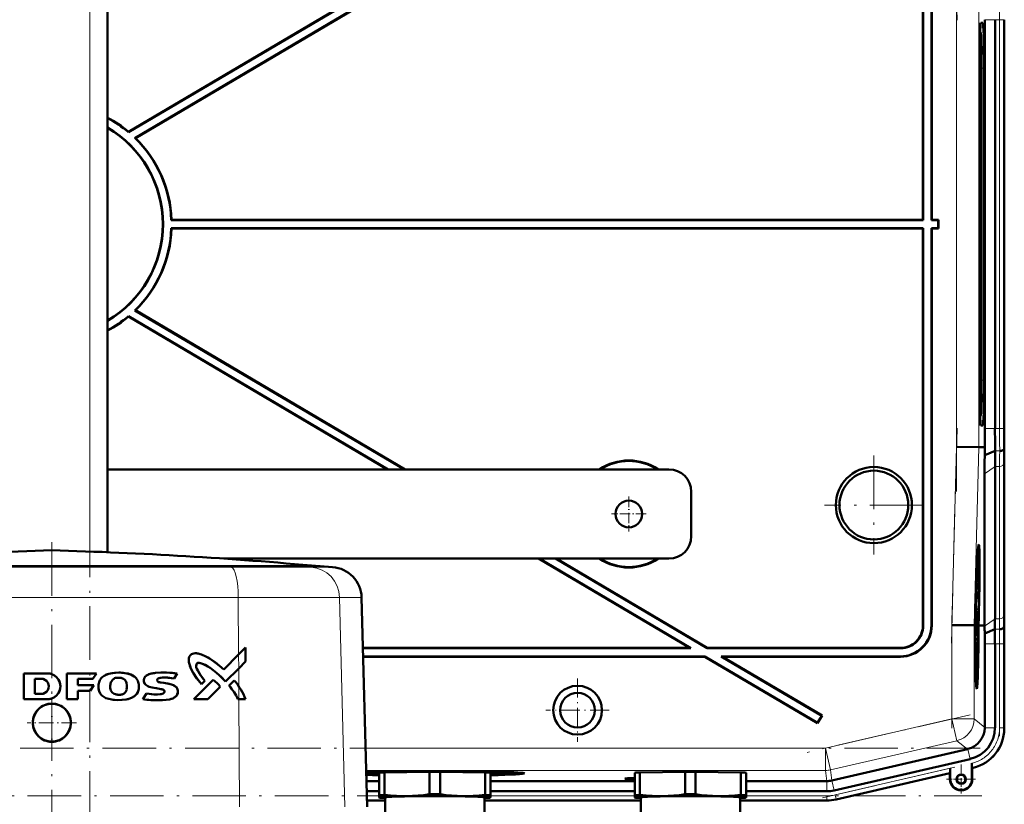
# Model space of a CAD drawing. Extents: x -1438 to 1837, y -1673 to 612.
# Tile 94 of 95: x 1386 to 1607, y 306 to 482. Entities that reach past the tile are written whole.
import ezdxf

# ---------------------------------------------------------------- set-up
doc = ezdxf.new("R2010")
doc.units = 0
doc.linetypes.add('DASHDOT', pattern=[18.5, 12, -3, 0.5, -3])

msp = doc.modelspace()

# ---------------------------------------------------------------- linework, layer by layer
at = {"color": 7, "linetype": 'DASHDOT', "lineweight": 18}
for p, q in [((1401.43, -290.12), (1401.43, 606.28)), ((1596.1, 482.34), (1594.83, 530.56)), ((1595.99, 376.6), (1595.99, 496.55)), ((1605.64, 491.61), (1605.64, 381.55)), ((1594.83, 342.59), (1596.1, 390.81)), ((1577.43, 384.67), (1577.43, 362.48)), ((1588.53, 373.58), (1566.33, 373.58)), ((1392.93, 365.25), (1392.93, 300.48)), ((1594.94, 323.51), (1594.94, 348.78)), ((1605.64, 344.31), (1605.64, 321.75)), ((1599.06, 326.57), (1562.46, 318.12)), ((1601.32, 319.07), (1184.33, 319.07)), ((1565.88, 307.92), (1597.19, 315.15)), ((1183.99, 308.36), (1601.67, 308.36))]:
    msp.add_line(p, q, dxfattribs=at)
at = {"color": 7, "lineweight": 18}
for p, q in [((1401.43, 363.16), (1401.43, 531.58)), ((1595.99, 386.66), (1595.99, 486.49)), ((1600.98, 386.6), (1600.98, 486.56)), ((1601.42, 481.73), (1601.89, 481.76)), ((1604.62, 482.43), (1602.32, 482.43)), ((1605.64, 482.43), (1604.62, 482.43)), ((1605.64, 482.43), (1605.64, 390.72)), ((1605.64, 482.43), (1606.64, 482.43)), ((1606.64, 482.43), (1606.64, 390.72)), ((1606.68, 482.43), (1606.64, 482.43)), ((1601.28, 479.69), (1601.39, 479.59)), ((1602.15, 471.58), (1601.6, 471.58)), ((1601.6, 401.58), (1602.15, 401.58)), ((1601.39, 393.57), (1601.28, 393.46)), ((1601.42, 391.42), (1601.89, 391.39)), ((1602.32, 390.72), (1604.62, 390.72)), ((1604.62, 390.72), (1605.64, 390.72)), ((1606.64, 390.72), (1605.64, 390.72)), ((1606.64, 390.72), (1606.68, 390.72)), ((1594.94, 346.67), (1595.99, 386.66)), ((1599.94, 346.61), (1600.98, 386.6)), ((1604.64, 385.75), (1605.67, 385.75)), ((1606.64, 348.77), (1606.64, 382.92)), ((1602.27, 380.57), (1604.62, 382.23)), ((1604.62, 382.23), (1605.64, 382.23)), ((1605.64, 348.09), (1605.64, 382.23)), ((1352.62, 359.66), (1433.24, 359.66)), ((1432.6, 359.85), (1433.24, 359.66)), ((1433.24, 359.66), (1451.13, 359.66)), ((1448.48, 359.85), (1451.13, 359.66)), ((1451.13, 359.66), (1455.92, 359.66)), ((1351.09, 352.86), (1434.77, 352.86)), ((1434.77, 352.86), (1457.48, 352.86)), ((1434.77, 352.86), (1434.85, 340.05)), ((1457.48, 352.86), (1458.68, 305.88)), ((1457.48, 352.86), (1462.45, 352.86)), ((1602.27, 346.43), (1604.62, 348.09)), ((1604.62, 348.09), (1605.64, 348.09)), ((1588.43, 346.57), (1588.5, 346.5)), ((1590.36, 346.64), (1590.43, 346.57)), ((1594.94, 325.61), (1594.94, 346.67)), ((1599.94, 325.61), (1599.94, 346.61)), ((1604.6, 345.75), (1605.62, 345.75)), ((1606.7, 346.58), (1606.66, 346.58)), ((1583.43, 341.58), (1583.5, 341.51)), ((1602.32, 342.43), (1604.62, 342.43)), ((1604.62, 342.43), (1605.64, 342.43)), ((1605.64, 342.43), (1606.64, 342.43)), ((1605.64, 323.63), (1605.64, 342.43)), ((1606.64, 342.43), (1606.68, 342.43)), ((1606.64, 342.43), (1606.64, 323.63)), ((1434.85, 340.05), (1434.87, 336.95)), ((1583.43, 339.58), (1583.36, 339.65)), ((1434.87, 336.95), (1434.89, 332.93)), ((1434.89, 332.93), (1434.91, 330.03)), ((1434.91, 330.03), (1435.06, 305.88)), ((1566.58, 319.07), (1594.94, 325.61)), ((1599.94, 325.61), (1594.94, 325.61)), ((1594.94, 325.61), (1596.06, 320.74)), ((1599.94, 325.61), (1602.32, 323.72)), ((1602.32, 323.63), (1604.62, 323.63)), ((1606.64, 323.63), (1605.64, 323.63)), ((1606.64, 323.63), (1606.68, 323.63)), ((1596.06, 320.74), (1567.7, 314.2)), ((1598.44, 318.85), (1596.06, 320.74)), ((1463.33, 319.07), (1566.58, 319.07)), ((1566.58, 319.07), (1567.7, 314.2)), ((1566.58, 319.07), (1566.58, 314.07)), ((1598.53, 318.87), (1599.05, 316.63)), ((1566.58, 314.07), (1463.46, 314.07)), ((1566.85, 311.69), (1566.58, 314.07)), ((1567.7, 314.2), (1567.97, 311.82)), ((1568.71, 308.57), (1594.58, 314.55)), ((1599.47, 314.65), (1599.5, 314.66)), ((1599.5, 314.66), (1599.51, 314.62)), ((1566.86, 311.69), (1566.86, 309.39)), ((1567.96, 311.81), (1568.48, 309.57)), ((1568.93, 307.6), (1594.55, 313.51)), ((1594.58, 312.12), (1594.51, 312.12)), ((1599.44, 312.12), (1599.51, 312.12)), ((1463.61, 308.36), (1466.37, 308.36)), ((1463.64, 307.36), (1467.72, 307.36)), ((1490.02, 307.36), (1525.1, 307.36)), ((1491.37, 308.36), (1523.75, 308.36)), ((1547.4, 307.36), (1566.86, 307.36)), ((1548.75, 308.36), (1566.86, 308.36)), ((1566.86, 307.36), (1566.86, 308.36)), ((1566.86, 307.36), (1566.86, 307.33)), ((1568.93, 307.6), (1568.71, 308.57)), ((1568.93, 307.6), (1568.94, 307.56))]:
    msp.add_line(p, q, dxfattribs=at)
at = {"color": 7, "lineweight": 50}
for p, q in [((1405.43, 363.01), (1405.43, 531.58)), ((1588.43, 437.58), (1588.43, 526.58)), ((1588.5, 437.51), (1588.5, 526.65)), ((1590.36, 526.51), (1590.36, 437.51)), ((1590.43, 526.58), (1590.43, 437.58)), ((1468.41, 491.58), (1410.14, 457.21)), ((1472.07, 491.58), (1411.58, 455.9)), ((1459.37, 486.33), (1410.14, 457.29)), ((1463.31, 486.33), (1411.7, 455.89)), ((1601.44, 481.76), (1601.89, 481.76)), ((1602.32, 390.72), (1602.32, 482.43)), ((1604.62, 482.43), (1604.62, 390.72)), ((1606.68, 390.72), (1606.68, 482.44)), ((1606.68, 482.43), (1606.68, 390.72)), ((1601.39, 479.58), (1601.28, 479.7)), ((1601.28, 479.59), (1601.39, 479.59)), ((1601.18, 401.58), (1601.18, 471.58)), ((1601.6, 471.58), (1601.6, 401.58)), ((1602.15, 471.58), (1602.15, 401.58)), ((1410.14, 457.29), (1410.14, 457.21)), ((1411.58, 455.9), (1411.7, 455.89)), ((1419.81, 437.58), (1419.74, 437.51)), ((1588.43, 437.58), (1419.81, 437.58)), ((1588.5, 437.51), (1588.43, 437.58)), ((1590.43, 437.58), (1590.36, 437.51)), ((1591.93, 437.58), (1590.43, 437.58)), ((1591.86, 437.51), (1591.93, 437.58)), ((1591.93, 435.58), (1591.93, 437.58)), ((1588.5, 437.51), (1419.74, 437.51)), ((1419.74, 435.65), (1588.5, 435.65)), ((1419.74, 435.65), (1419.81, 435.58)), ((1419.81, 435.58), (1588.43, 435.58)), ((1588.5, 435.65), (1588.43, 435.58)), ((1588.43, 435.58), (1588.43, 346.57)), ((1588.5, 435.65), (1588.5, 346.5)), ((1591.86, 437.51), (1590.36, 437.51)), ((1590.36, 346.64), (1590.36, 435.65)), ((1590.43, 435.58), (1590.36, 435.65)), ((1590.36, 435.65), (1591.86, 435.65)), ((1590.43, 346.57), (1590.43, 435.58)), ((1590.43, 435.58), (1591.93, 435.58)), ((1591.86, 435.65), (1591.86, 437.51)), ((1591.86, 435.65), (1591.93, 435.58)), ((1410.14, 415.94), (1468.41, 381.58)), ((1410.14, 415.86), (1410.14, 415.94)), ((1410.14, 415.86), (1468.27, 381.58)), ((1411.7, 417.26), (1411.58, 417.25)), ((1411.58, 417.25), (1472.07, 381.58)), ((1411.7, 417.26), (1472.21, 381.58)), ((1601.39, 393.57), (1601.28, 393.57)), ((1601.39, 393.57), (1601.28, 393.46)), ((1601.89, 391.39), (1601.44, 391.39)), ((1595.99, 386.66), (1600.98, 386.6)), ((1602.33, 386.58), (1600.98, 386.6)), ((1602.3, 384.78), (1602.33, 386.58)), ((1602.3, 384.78), (1604.64, 385.75)), ((1606.67, 386.15), (1606.7, 386.58)), ((1606.68, 349.51), (1606.68, 383.65)), ((1606.68, 349.51), (1606.68, 383.65)), ((1531.43, 381.58), (1405.43, 381.58)), ((1602.27, 346.58), (1602.27, 380.57)), ((1604.62, 348.09), (1604.62, 382.23)), ((1536.43, 376.58), (1536.43, 366.58)), ((1600.94, 362.94), (1600.75, 362.99)), ((1431.5, 361.58), (1531.43, 361.58)), ((1502.19, 361.58), (1536.1, 341.58)), ((1502.33, 361.58), (1536.36, 341.51)), ((1505.99, 361.58), (1540.02, 341.51)), ((1506.13, 361.58), (1540.04, 341.58)), ((1392.93, 359.85), (1353.25, 359.85)), ((1392.93, 359.85), (1364.11, 359.85)), ((1445.69, 359.85), (1392.93, 359.85)), ((1432.6, 359.85), (1392.93, 359.85)), ((1448.48, 359.85), (1432.6, 359.85)), ((1453.05, 359.85), (1445.69, 359.85)), ((1448.48, 359.85), (1453.19, 359.85)), ((1453.05, 359.85), (1453.19, 359.85)), ((1453.19, 359.85), (1455.92, 359.66)), ((1600.39, 353.52), (1600.4, 353.86)), ((1600.39, 353.67), (1600.39, 353.52)), ((1600.45, 354.69), (1600.43, 354.69)), ((1600.46, 354.64), (1600.43, 354.64)), ((1600.45, 354.69), (1600.44, 354.9)), ((1600.46, 355.49), (1600.46, 354.64)), ((1462.45, 352.86), (1463.68, 305.9)), ((1600.4, 351.78), (1600.32, 351.78)), ((1600.32, 351.14), (1600.33, 351.55)), ((1600.33, 351.55), (1600.32, 351.55)), ((1600.36, 351.83), (1600.33, 351.83)), ((1600.33, 351.55), (1600.33, 351.78)), ((1600.33, 351.55), (1600.42, 350.46)), ((1600.38, 352.83), (1600.35, 352.83)), ((1600.38, 352.76), (1600.35, 352.76)), ((1600.39, 352.71), (1600.35, 352.71)), ((1600.36, 352.32), (1600.36, 351.83)), ((1600.41, 352.27), (1600.36, 352.27)), ((1600.38, 352.76), (1600.38, 352.83)), ((1600.39, 352.71), (1600.38, 352.76)), ((1600.39, 353.03), (1600.39, 352.71)), ((1600.43, 352.99), (1600.39, 352.99)), ((1600.4, 351.78), (1600.41, 352.27)), ((1600.41, 352.27), (1600.43, 352.99)), ((1600.38, 349.8), (1600.26, 349.8)), ((1600.31, 349.61), (1600.26, 349.61)), ((1600.42, 350.05), (1600.27, 350.05)), ((1600.32, 351.14), (1600.3, 351.14)), ((1600.3, 347.78), (1600.31, 349.61)), ((1600.33, 349.61), (1600.31, 348.18)), ((1600.31, 349.61), (1600.33, 349.61)), ((1600.42, 350.05), (1600.32, 351.14)), ((1600.32, 349.8), (1600.32, 350.05)), ((1600.42, 350.46), (1600.42, 350.05)), ((1600.13, 348.06), (1600.09, 346.61)), ((1600.17, 348.06), (1600.13, 348.06)), ((1600.13, 348.06), (1600.17, 348.06)), ((1600.14, 346.61), (1600.17, 348.06)), ((1600.15, 349.08), (1600.2, 349.07)), ((1600.2, 349.07), (1600.15, 349.07)), ((1600.23, 348.57), (1600.18, 346.61)), ((1600.35, 347.38), (1600.2, 347.38)), ((1600.37, 347.33), (1600.2, 347.33)), ((1600.3, 347.78), (1600.21, 347.78)), ((1600.35, 347.38), (1600.3, 347.78)), ((1600.31, 348.18), (1600.34, 347.99)), ((1600.34, 348.67), (1600.32, 348.67)), ((1600.39, 348.53), (1600.35, 348.53)), ((1600.35, 347.88), (1600.35, 347.38)), ((1600.37, 347.83), (1600.35, 347.83)), ((1600.37, 347.83), (1600.39, 348.53)), ((1600.37, 347.33), (1600.37, 347.83)), ((1600.84, 346.6), (1600.9, 348.56)), ((1600.94, 348.56), (1600.89, 346.6)), ((1600.93, 346.6), (1600.99, 348.56)), ((1594.94, 346.67), (1599.94, 346.61)), ((1599.94, 346.61), (1600.09, 346.61)), ((1600.18, 346.61), (1600.14, 346.61)), ((1600.38, 346.79), (1600.19, 346.79)), ((1600.31, 346.74), (1600.19, 346.74)), ((1600.28, 345.56), (1600.19, 345.56)), ((1600.34, 345.21), (1600.29, 345.21)), ((1600.3, 344.81), (1600.29, 344.32)), ((1600.36, 344.91), (1600.38, 346.79)), ((1600.39, 346.79), (1600.37, 344.27)), ((1600.38, 346.79), (1600.39, 346.79)), ((1600.89, 346.6), (1600.84, 346.6)), ((1600.93, 346.59), (1601.31, 346.59)), ((1601.31, 346.59), (1602.27, 346.58)), ((1602.27, 346.43), (1602.27, 346.58)), ((1602.3, 344.8), (1604.6, 345.75)), ((1606.62, 346.15), (1606.66, 346.58)), ((1600.29, 344.32), (1600.2, 344.32)), ((1600.37, 344.27), (1600.2, 344.27)), ((1600.26, 343.73), (1600.2, 343.73)), ((1600.25, 342.92), (1600.21, 342.92)), ((1600.25, 342.92), (1600.26, 343.73)), ((1600.32, 342.07), (1600.25, 342.92)), ((1600.26, 343.73), (1600.36, 343.73)), ((1600.27, 343.19), (1600.35, 342.16)), ((1600.36, 343.18), (1600.27, 343.19)), ((1600.36, 344.32), (1600.29, 344.32)), ((1600.36, 343.73), (1600.36, 343.18)), ((1436.43, 341.63), (1434.85, 340.05)), ((1436.43, 341.63), (1434.85, 340.05)), ((1436.43, 341.63), (1436.43, 338.52)), ((1436.43, 341.63), (1436.43, 338.52)), ((1536.1, 341.58), (1462.74, 341.58)), ((1536.36, 341.51), (1462.75, 341.51)), ((1536.36, 341.51), (1536.1, 341.58)), ((1540.02, 341.51), (1540.04, 341.58)), ((1583.5, 341.51), (1540.02, 341.51)), ((1583.43, 341.58), (1540.04, 341.58)), ((1600.33, 341.88), (1600.23, 341.88)), ((1600.24, 340.94), (1600.31, 341.7)), ((1600.34, 341.59), (1600.25, 340.6)), ((1600.25, 340.57), (1600.33, 340.57)), ((1600.31, 341.7), (1600.33, 341.88)), ((1600.33, 341.88), (1600.32, 342.07)), ((1600.33, 340.57), (1600.33, 340.02)), ((1600.35, 342.16), (1600.34, 341.59)), ((1602.32, 323.72), (1602.32, 342.43)), ((1604.62, 323.63), (1604.62, 342.43)), ((1606.68, 323.43), (1606.68, 342.44)), ((1606.68, 323.63), (1606.68, 342.43)), ((1434.85, 340.05), (1431.51, 336.71)), ((1434.85, 340.05), (1431.51, 336.71)), ((1436.43, 338.52), (1434.87, 336.95)), ((1436.43, 338.52), (1434.87, 336.95)), ((1462.79, 339.65), (1539.51, 339.65)), ((1462.8, 339.58), (1539.49, 339.58)), ((1539.49, 339.58), (1539.51, 339.65)), ((1539.49, 339.58), (1564.81, 324.65)), ((1539.51, 339.65), (1564.78, 324.74)), ((1543.43, 339.58), (1543.17, 339.65)), ((1543.17, 339.65), (1583.36, 339.65)), ((1543.17, 339.65), (1565.73, 326.34)), ((1543.43, 339.58), (1583.43, 339.58)), ((1543.43, 339.58), (1565.83, 326.37)), ((1600.33, 340.02), (1600.26, 340.02)), ((1434.87, 336.95), (1431.93, 334.01)), ((1434.87, 336.95), (1431.93, 334.01)), ((1386.63, 335.83), (1391.94, 335.83)), ((1386.63, 335.83), (1386.63, 330.03)), ((1386.63, 335.83), (1386.63, 330.03)), ((1386.63, 335.83), (1391.94, 335.83)), ((1389.08, 334.64), (1389.08, 331.21)), ((1390.53, 334.64), (1389.08, 334.64)), ((1389.08, 334.64), (1389.08, 331.21)), ((1390.53, 334.64), (1389.08, 334.64)), ((1396.31, 335.83), (1396.31, 330.03)), ((1396.31, 335.83), (1402.93, 335.83)), ((1396.31, 335.83), (1396.31, 330.03)), ((1396.31, 335.83), (1402.93, 335.83)), ((1402.16, 334.58), (1398.8, 334.58)), ((1398.8, 334.58), (1398.8, 333.16)), ((1398.8, 334.58), (1402.16, 334.58)), ((1398.8, 334.58), (1398.8, 333.16)), ((1402.93, 335.83), (1402.16, 334.58)), ((1402.93, 335.83), (1402.16, 334.58)), ((1407.47, 334.83), (1407.97, 334.83)), ((1407.47, 334.83), (1407.97, 334.83)), ((1407.97, 334.83), (1408.13, 334.83)), ((1407.97, 334.83), (1408.13, 334.83)), ((1420.37, 334.7), (1418.89, 334.88)), ((1421.08, 335.83), (1420.37, 334.7)), ((1421.08, 335.83), (1420.37, 334.7)), ((1429.17, 334.37), (1424.83, 330.03)), ((1429.17, 334.37), (1424.83, 330.03)), ((1427.27, 334.17), (1426.51, 333.4)), ((1427.27, 334.17), (1426.51, 333.4)), ((1433.88, 334.24), (1432.69, 333.06)), ((1433.88, 334.24), (1432.69, 333.06)), ((1600.52, 334.14), (1600.32, 334.09)), ((1398.8, 333.16), (1402.33, 333.16)), ((1398.8, 333.16), (1402.33, 333.16)), ((1401.55, 331.91), (1398.8, 331.91)), ((1398.8, 331.91), (1398.8, 330.03)), ((1398.8, 331.91), (1401.55, 331.91)), ((1398.8, 331.91), (1398.8, 330.03)), ((1402.33, 333.16), (1401.55, 331.91)), ((1402.33, 333.16), (1401.55, 331.91)), ((1430.74, 332.83), (1427.94, 330.03)), ((1430.74, 332.83), (1427.94, 330.03)), ((1391.94, 330.03), (1386.63, 330.03)), ((1386.63, 330.03), (1391.94, 330.03)), ((1389.08, 331.21), (1390.53, 331.21)), ((1389.08, 331.21), (1390.53, 331.21)), ((1398.8, 330.03), (1396.31, 330.03)), ((1396.31, 330.03), (1398.8, 330.03)), ((1413.34, 330.03), (1414.17, 331.35)), ((1413.34, 330.03), (1414.17, 331.35)), ((1427.94, 330.03), (1424.83, 330.03)), ((1424.83, 330.03), (1427.94, 330.03)), ((1434.91, 330.03), (1434.68, 330.03)), ((1434.68, 330.03), (1434.91, 330.03)), ((1436.43, 330.03), (1434.91, 330.03)), ((1434.91, 330.03), (1436.43, 330.03)), ((1565.73, 326.34), (1564.78, 324.74)), ((1565.83, 326.37), (1564.81, 324.65)), ((1565.73, 326.34), (1565.83, 326.37)), ((1564.78, 324.74), (1564.81, 324.65)), ((1602.32, 323.72), (1602.32, 323.63)), ((1598.44, 318.85), (1567.97, 311.82)), ((1598.53, 318.87), (1598.44, 318.85)), ((1568.48, 309.57), (1599.05, 316.63)), ((1478.35, 313.89), (1478.35, 313.94)), ((1478.35, 313.94), (1478.35, 313.89)), ((1479.35, 313.94), (1479.35, 313.89)), ((1479.35, 313.89), (1479.35, 313.94)), ((1594.58, 314.55), (1594.58, 312.12)), ((1599.44, 315.67), (1599.44, 315.29)), ((1599.44, 312.12), (1599.44, 315.67)), ((1599.44, 315.29), (1599.45, 314.96)), ((1599.47, 314.65), (1599.51, 314.62)), ((1599.51, 314.62), (1599.71, 314.67)), ((1599.51, 314.62), (1599.71, 314.67)), ((1599.51, 314.62), (1599.51, 312.12)), ((1599.51, 312.12), (1599.51, 314.62)), ((1463.53, 311.69), (1466.37, 311.69)), ((1466.37, 308.52), (1466.37, 313.56)), ((1467.56, 313.62), (1477.69, 313.77)), ((1467.56, 308.57), (1467.56, 313.62)), ((1469.68, 313.65), (1469.68, 313.76)), ((1477.69, 308.72), (1477.69, 313.77)), ((1480.06, 313.77), (1490.19, 313.62)), ((1480.06, 308.72), (1480.06, 313.77)), ((1488.06, 313.76), (1488.06, 313.65)), ((1490.19, 308.57), (1490.19, 313.62)), ((1491.37, 308.52), (1491.37, 313.56)), ((1491.37, 311.69), (1523.75, 311.69)), ((1496.96, 313.41), (1497.03, 313.64)), ((1523.75, 308.51), (1523.75, 313.56)), ((1524.93, 313.62), (1535.06, 313.77)), ((1524.93, 308.57), (1524.93, 313.62)), ((1535.06, 308.72), (1535.06, 313.77)), ((1537.43, 313.77), (1547.56, 313.62)), ((1537.43, 308.72), (1537.43, 313.77)), ((1547.56, 308.57), (1547.56, 313.62)), ((1548.75, 308.51), (1548.75, 313.56)), ((1548.75, 311.69), (1566.85, 311.69)), ((1568.94, 307.56), (1594.51, 313.47)), ((1568.94, 307.56), (1594.51, 313.47)), ((1594.51, 313.47), (1594.55, 313.51)), ((1594.51, 312.12), (1594.51, 313.47)), ((1463.59, 309.39), (1466.37, 309.39)), ((1491.37, 309.39), (1523.75, 309.39)), ((1548.75, 309.39), (1566.86, 309.39)), ((1463.64, 307.33), (1467.72, 307.33)), ((1463.64, 307.33), (1467.72, 307.33)), ((1466.37, 308.52), (1466.37, 308.01)), ((1466.37, 308.01), (1466.37, 308)), ((1466.43, 307.98), (1466.37, 308)), ((1467.72, 302.62), (1467.72, 308.01)), ((1490.02, 308.01), (1490.02, 302.62)), ((1490.02, 307.33), (1525.1, 307.33)), ((1490.02, 307.33), (1525.1, 307.33)), ((1491.31, 307.98), (1491.37, 308)), ((1491.37, 308.01), (1491.37, 308.52)), ((1491.37, 308), (1491.37, 308.01)), ((1523.75, 308.51), (1523.75, 308.01)), ((1523.75, 308.01), (1523.75, 308)), ((1523.81, 307.98), (1523.75, 308)), ((1525.1, 302.62), (1525.1, 308.01)), ((1547.4, 308.01), (1547.4, 302.62)), ((1566.86, 307.33), (1547.4, 307.33)), ((1547.4, 307.33), (1566.86, 307.33)), ((1548.69, 307.98), (1548.75, 308)), ((1548.75, 308.01), (1548.75, 308.51)), ((1548.75, 308), (1548.75, 308.01))]:
    msp.add_line(p, q, dxfattribs=at)
at = {"color": 7, "linetype": 'DASHDOT', "lineweight": 18, "ltscale": 0.195001}
for p, q in [((1522.43, 375.48), (1522.43, 367.68)), ((1526.33, 371.58), (1518.53, 371.58))]:
    msp.add_line(p, q, dxfattribs=at)
at = {"color": 7, "linetype": 'DASHDOT', "lineweight": 18, "ltscale": 0.355368}
for p, q in [((1510.92, 334.68), (1510.92, 320.47)), ((1518.02, 327.58), (1503.81, 327.58))]:
    msp.add_line(p, q, dxfattribs=at)
at = {"color": 7, "linetype": 'DASHDOT', "lineweight": 18, "ltscale": 0.27625}
msp.add_line((1392.93, 330.3), (1392.93, 319.25), dxfattribs=at)
at = {"color": 7, "linetype": 'DASHDOT', "lineweight": 18, "ltscale": 0.276251}
msp.add_line((1398.45, 324.78), (1387.4, 324.78), dxfattribs=at)
at = {"color": 7, "linetype": 'DASHDOT', "lineweight": 18, "ltscale": 0.1625}
for p, q in [((1597.01, 315.37), (1597.01, 308.87)), ((1600.26, 312.12), (1593.76, 312.12))]:
    msp.add_line(p, q, dxfattribs=at)
at = {"color": 7, "linetype": 'DASHDOT', "lineweight": 18, "ltscale": 0.157961}
msp.add_line((1597.01, 315.28), (1597.01, 308.96), dxfattribs=at)
at = {"color": 7, "linetype": 'DASHDOT', "lineweight": 18, "ltscale": 0.157962}
msp.add_line((1600.17, 312.12), (1593.85, 312.12), dxfattribs=at)
at = {"color": 7, "lineweight": 50}
for points in [[(1600.42, 353.75), (1600.41, 353.73), (1600.4, 353.51), (1600.39, 353.03)], [(1600.41, 354.14), (1600.42, 354.23), (1600.42, 354.25)], [(1600.42, 354.25), (1600.43, 354.2), (1600.44, 354.04), (1600.44, 352.98)], [(1600.43, 352.99), (1600.43, 353.69), (1600.42, 353.74), (1600.42, 353.75)], [(1600.44, 352.98), (1600.42, 351.92), (1600.4, 351.78)], [(1600.34, 348.67), (1600.37, 349.71), (1600.37, 349.78), (1600.38, 349.8)], [(1600.38, 349.31), (1600.36, 349.2), (1600.35, 348.54)], [(1600.38, 349.8), (1600.39, 349.69), (1600.4, 349.51)], [(1600.39, 348.53), (1600.39, 349.2), (1600.38, 349.31)], [(1600.4, 348.53), (1600.38, 347.47), (1600.37, 347.33)], [(1600.29, 344.32), (1600.27, 344.83), (1600.28, 345.56)], [(1600.28, 345.56), (1600.3, 346.52), (1600.31, 346.69), (1600.31, 346.74)], [(1600.31, 346.25), (1600.3, 346.13), (1600.29, 345.55)], [(1600.29, 345.55), (1600.29, 344.88), (1600.3, 344.83), (1600.3, 344.81)], [(1600.31, 346.74), (1600.33, 346.56), (1600.35, 345.67)], [(1600.34, 345.21), (1600.32, 346.17), (1600.31, 346.23), (1600.31, 346.25)], [(1424.27, 340.12), (1423.98, 339.87), (1423.78, 339.54), (1423.68, 339.17), (1423.66, 338.77), (1423.71, 338.35), (1423.8, 337.91), (1423.94, 337.44), (1424.13, 336.96), (1424.66, 335.94)], [(1424.27, 340.12), (1423.97, 339.86), (1423.77, 339.53), (1423.68, 339.16), (1423.66, 338.77), (1423.7, 338.36), (1423.79, 337.92), (1423.93, 337.47), (1424.12, 336.98), (1424.36, 336.49), (1424.66, 335.94)], [(1426.78, 337.98), (1426.31, 338.12), (1425.91, 338.18), (1425.73, 338.17), (1425.58, 338.1), (1425.45, 337.99), (1425.37, 337.85), (1425.32, 337.66), (1425.31, 337.47)], [(1426.78, 337.98), (1426.25, 338.14), (1426.03, 338.17), (1425.84, 338.18), (1425.68, 338.15), (1425.54, 338.08), (1425.43, 337.96), (1425.36, 337.81), (1425.31, 337.47)], [(1431.51, 336.71), (1430.54, 337.54), (1429.55, 338.33), (1428.46, 339.1), (1427.48, 339.65)], [(1431.51, 336.71), (1430.56, 337.52), (1429.59, 338.3), (1428.77, 338.89), (1428.14, 339.29), (1427.48, 339.65)], [(1407.94, 336), (1407.04, 335.97), (1406.14, 335.84), (1405.7, 335.74)], [(1407.94, 336), (1407.19, 335.98), (1406.44, 335.9), (1405.7, 335.74)], [(1411.7, 334.91), (1411.45, 335.14), (1411.16, 335.33), (1410.55, 335.61), (1410.03, 335.77), (1409.31, 335.91)], [(1411.7, 334.91), (1411.4, 335.17), (1411.06, 335.38), (1410.69, 335.56), (1410.3, 335.69), (1409.79, 335.83), (1409.31, 335.91)], [(1416.19, 335.92), (1417.6, 336.03), (1418.56, 336.02), (1419.4, 335.98), (1421.08, 335.83)], [(1416.19, 335.92), (1417.39, 336.02), (1418.66, 336.02), (1419.99, 335.94), (1421.08, 335.83)], [(1424.66, 335.94), (1425.48, 334.7), (1426.51, 333.4)], [(1424.66, 335.94), (1425.46, 334.73), (1426.51, 333.4)], [(1425.41, 337.04), (1425.49, 336.86), (1425.72, 336.47)], [(1425.41, 337.04), (1425.49, 336.86), (1425.72, 336.47)], [(1425.72, 336.47), (1426.1, 335.82), (1426.69, 334.9), (1427.27, 334.17)], [(1425.72, 336.47), (1426.32, 335.47), (1427.27, 334.17)], [(1428.45, 337.06), (1427.91, 337.41), (1427.36, 337.72), (1426.78, 337.98)], [(1428.45, 337.06), (1427.92, 337.4), (1427.36, 337.71), (1426.78, 337.98)], [(1431.93, 334.01), (1430.92, 335.03), (1429.86, 335.98), (1429.14, 336.55), (1428.45, 337.06)], [(1431.93, 334.01), (1431.27, 334.69), (1430.59, 335.34), (1429.88, 335.97), (1428.79, 336.82), (1428.45, 337.06)], [(1405.7, 335.74), (1405.14, 335.55), (1404.66, 335.31)], [(1405.7, 335.74), (1405.13, 335.54), (1404.66, 335.31)], [(1409.21, 334.47), (1409.38, 334.31), (1409.51, 334.12), (1409.69, 333.68), (1409.78, 333.09), (1409.76, 332.49), (1409.72, 332.26)], [(1409.21, 334.47), (1409.38, 334.31), (1409.51, 334.12), (1409.69, 333.68), (1409.78, 333.09), (1409.76, 332.49), (1409.72, 332.26)], [(1414, 333.28), (1413.74, 333.6), (1413.59, 333.99), (1413.58, 334.41), (1413.65, 334.71), (1413.79, 334.99), (1413.91, 335.15)], [(1414, 333.28), (1413.74, 333.61), (1413.59, 334), (1413.58, 334.4), (1413.65, 334.71), (1413.79, 334.98), (1413.91, 335.15)], [(1414.44, 335.54), (1414.68, 335.65), (1415.2, 335.79)], [(1414.44, 335.54), (1414.8, 335.69), (1415.2, 335.79)], [(1416.81, 334.7), (1416.69, 334.62), (1416.6, 334.49), (1416.57, 334.26), (1416.69, 334.04)], [(1416.81, 334.7), (1416.63, 334.56), (1416.57, 334.41), (1416.57, 334.26), (1416.69, 334.04)], [(1416.69, 334.04), (1416.8, 333.96), (1417.07, 333.85), (1417.36, 333.8), (1418.03, 333.69)], [(1416.69, 334.04), (1416.9, 333.9), (1417.25, 333.82), (1418.03, 333.69)], [(1418.89, 334.88), (1418.3, 334.91), (1417.4, 334.85)], [(1420.37, 334.7), (1419.03, 334.86), (1418.89, 334.88)], [(1404.18, 330.87), (1403.81, 331.31), (1403.55, 331.82), (1403.45, 332.17), (1403.39, 332.54)], [(1404.18, 330.87), (1403.8, 331.32), (1403.55, 331.83), (1403.41, 332.36), (1403.39, 332.54)], [(1406.32, 331.75), (1406.49, 331.54), (1406.7, 331.37), (1406.94, 331.23), (1407.21, 331.14)], [(1406.32, 331.75), (1406.49, 331.54), (1406.7, 331.37), (1406.94, 331.23), (1407.21, 331.14)], [(1409.47, 331.65), (1409.32, 331.47), (1409.14, 331.31), (1408.89, 331.18), (1408.7, 331.11)], [(1409.47, 331.65), (1409.32, 331.47), (1409.14, 331.31), (1408.89, 331.18), (1408.7, 331.11)], [(1412.38, 332.1), (1412.22, 331.64), (1411.97, 331.22), (1411.65, 330.86), (1411.36, 330.62), (1410.84, 330.33), (1410.23, 330.11), (1409.6, 329.98)], [(1412.38, 332.1), (1412.28, 331.79), (1412.14, 331.49), (1411.85, 331.07), (1411.47, 330.7), (1410.98, 330.4), (1410.44, 330.17), (1410.03, 330.06), (1409.6, 329.98)], [(1415.41, 332.67), (1414.78, 332.84), (1414.48, 332.96)], [(1415.41, 332.67), (1414.78, 332.84), (1414.48, 332.96)], [(1417.11, 332.39), (1416.34, 332.52), (1415.41, 332.67)], [(1417.11, 332.39), (1416.42, 332.51), (1415.86, 332.59), (1415.41, 332.67)], [(1417.85, 332.21), (1417.64, 332.27), (1417.11, 332.39)], [(1417.85, 332.21), (1417.72, 332.25), (1417.11, 332.39)], [(1417.71, 331.23), (1417.95, 331.35), (1418.15, 331.55), (1418.2, 331.68), (1418.21, 331.82), (1418.16, 331.96), (1418.01, 332.13), (1417.85, 332.21)], [(1417.71, 331.23), (1417.9, 331.32), (1418.07, 331.45), (1418.18, 331.62), (1418.21, 331.82), (1418.17, 331.95), (1418.09, 332.06), (1417.98, 332.15), (1417.85, 332.21)], [(1418.03, 333.69), (1418.94, 333.55), (1419.8, 333.33)], [(1418.03, 333.69), (1418.83, 333.56), (1419.22, 333.49), (1419.8, 333.33)], [(1419.8, 333.33), (1420.21, 333.18), (1420.41, 333.08), (1420.68, 332.89)], [(1419.8, 333.33), (1420.21, 333.17), (1420.41, 333.07), (1420.68, 332.89)], [(1406.38, 329.96), (1405.7, 330.09), (1405.05, 330.31)], [(1406.38, 329.96), (1405.69, 330.09), (1405.05, 330.31)], [(1409.6, 329.98), (1408.64, 329.88), (1407.68, 329.86), (1406.7, 329.92), (1406.38, 329.96)], [(1409.6, 329.98), (1408.65, 329.88), (1407.67, 329.86), (1407.02, 329.89), (1406.38, 329.96)], [(1414.17, 331.35), (1415.28, 331.17), (1415.81, 331.11), (1416.66, 331.09), (1417.22, 331.14)], [(1414.17, 331.35), (1415.35, 331.16), (1415.89, 331.1), (1416.55, 331.09), (1417.22, 331.14)], [(1419.32, 330.01), (1418.57, 329.9), (1417.73, 329.84), (1416.9, 329.82)], [(1419.32, 330.01), (1418.61, 329.91), (1417.79, 329.84), (1416.9, 329.82)], [(1420.96, 330.9), (1420.78, 330.68), (1420.57, 330.5), (1420.25, 330.31), (1419.88, 330.16), (1419.32, 330.01)], [(1420.96, 330.9), (1420.72, 330.62), (1420.42, 330.4), (1420.07, 330.23), (1419.7, 330.11), (1419.32, 330.01)], [(1599.45, 314.96), (1599.47, 314.67), (1599.47, 314.65), (1599.47, 314.65)], [(1472.62, 308.3), (1471.44, 308.3), (1470.27, 308.34), (1468.92, 308.43), (1467.56, 308.57)], [(1477.69, 308.72), (1476.4, 308.55), (1475.14, 308.42), (1473.88, 308.34), (1472.62, 308.3)], [(1485.12, 308.3), (1483.87, 308.34), (1482.61, 308.42), (1481.34, 308.55), (1480.06, 308.72)], [(1490.19, 308.57), (1488.83, 308.43), (1487.48, 308.34), (1486.3, 308.3), (1485.12, 308.3)], [(1530, 308.3), (1528.82, 308.3), (1527.64, 308.34), (1526.3, 308.43), (1524.93, 308.57)], [(1535.06, 308.72), (1533.78, 308.55), (1532.51, 308.42), (1531.26, 308.34), (1530, 308.3)], [(1542.5, 308.3), (1541.24, 308.34), (1539.98, 308.42), (1538.72, 308.55), (1537.43, 308.72)], [(1547.56, 308.57), (1546.2, 308.43), (1544.86, 308.34), (1543.68, 308.3), (1542.5, 308.3)]]:
    msp.add_lwpolyline(points, dxfattribs=at)
for centre, radius in [((1577.43, 373.58), 8.54), ((1577.43, 373.58), 7.72), ((1522.43, 371.58), 3), ((1510.92, 327.58), 5.47), ((1510.92, 327.58), 3.88), ((1392.93, 324.78), 4.25), ((1597.01, 312.12), 1.07), ((1597.01, 312.12), 1)]:
    msp.add_circle(centre, radius, dxfattribs=at)
for centre, radius, start, end in [((1392.83, 436.58), 27, 50.1132, 62.1819), ((1392.83, 436.58), 26.93, 50.0084, 62.1035), ((1392.83, 436.58), 25.07, 300.1718, 59.8282), ((1392.83, 436.58), 25, 300.2649, 59.7351), ((1392.83, 436.58), 26.93, 1.9794, 45.8597), ((1392.83, 436.58), 27, 2.1226, 45.6654), ((1392.83, 436.58), 26.93, 314.1403, 358.0206), ((1392.83, 436.58), 27, 314.3346, 357.8774), ((1392.83, 436.58), 26.93, 297.8965, 309.9916), ((1392.83, 436.58), 27, 297.8181, 309.8868), ((2128.22, 390.68), 525.91, 179.9957, 180.4469), ((2024.68, 390.61), 420.07, 179.9858, 180.6638), ((1953.76, 390.63), 347.08, 179.9853, 180.6691), ((1903.66, 380.22), 301.39, 179.1332, 179.9321), ((1855.13, 381.93), 250.51, 179.1277, 179.9315), ((1814.04, 383.4), 207.36, 179.1212, 179.9305), ((1522.43, 371.58), 12, 56.4427, 123.5573), ((1522.43, 371.58), 11.9, 57.2111, 122.7889), ((1531.43, 376.58), 5, 0, 90), ((1531.43, 366.58), 5, 270, 360), ((1419.52, -589.29), 953.1, 91.59877, 95.2198), ((1366.34, -589.29), 953.1, 84.78019, 88.40123), ((1600.89, 362.88), 0.0805, 4.8393, 48.6176), ((1522.43, 371.58), 12, 236.4427, 303.5573), ((1522.43, 371.58), 11.9, 237.2111, 302.7889), ((1455.45, 352.68), 7, 1.5, 86.1683), ((1600.58, 354.69), 0.129, 175.8658, 199.2161), ((1605.3, 352.21), 4.95, 179.4351, 184.4451), ((1603.23, 352.55), 2.88, 179.1341, 184.6358), ((1573.39, 353.12), 26.99, 359.3998, 0.6122), ((1569.83, 348.92), 30.57, 359.2603, 1.093), ((1394.03, 349.76), 212.65, 359.1437, 359.9328), ((1813.9, 349.76), 207.22, 180.0687, 180.8785), ((1633.7, 348.36), 33.37, 179.4676, 180.647), ((1618.3, 348.28), 17.96, 179.1828, 181.286), ((1435.32, 348.29), 169.29, 359.1397, 359.9326), ((1583.36, 346.64), 6.99, 269.9843, 0.0157), ((1583.43, 346.57), 5, 269.9843, 0.0157), ((1583.43, 346.57), 6.99, 269.9842, 0.0158), ((1583.5, 346.5), 5, 269.9843, 0.0157), ((1622.28, 345.24), 21.94, 180.0813, 182.4019), ((1658.61, 346.17), 58.27, 180.4885, 181.2422), ((1487.5, 343.45), 114.81, 0.6735, 1.491), ((1401.92, 342.49), 200.39, 359.9856, 0.6607), ((1320.21, 342.5), 284.4, 359.9866, 0.6543), ((1249.35, 342.52), 357.33, 359.9869, 0.6511), ((1954.26, 342.52), 347.59, 179.3315, 180.0144), ((1600.49, 344.31), 0.129, 175.8658, 199.2161), ((1425.06, 338.84), 1.51, 100.1074, 121.8589), ((1425.07, 338.83), 1.52, 100.1912, 121.7792), ((1425.13, 338.36), 1.99, 81.9362, 99.5934), ((1425.13, 338.38), 1.97, 81.8532, 99.6756), ((1424.77, 335.89), 4.49, 71.6083, 81.803), ((1424.77, 335.87), 4.51, 71.6336, 81.7783), ((1423.06, 330.25), 10.39, 64.806, 72.4665), ((1423.42, 331.17), 9.4, 64.3927, 72.8588), ((1408.04, 326.49), 9.51, 82.3553, 90.6288), ((1408.04, 326.41), 9.59, 82.3854, 90.5926), ((1417.19, 324.78), 11.19, 95.1138, 100.2516), ((1417.2, 324.72), 11.25, 95.1294, 100.2396), ((1426.52, 337.52), 1.21, 182.4602, 203.6122), ((1426.52, 337.53), 1.22, 182.5159, 203.5631), ((1390.53, 332.93), 1.71, 269.9998, 90.0002), ((1390.53, 332.93), 1.71, 269.9998, 90.0002), ((1391.94, 332.93), 2.9, 269.9999, 90.0001), ((1391.94, 332.93), 2.9, 270, 90), ((1406.23, 333.03), 2.83, 147.6939, 168.8136), ((1406.23, 333.03), 2.83, 147.7077, 168.7984), ((1405.89, 333.19), 2.45, 120.1825, 146.6288), ((1405.89, 333.19), 2.45, 120.1877, 146.6248), ((1408.59, 332.93), 2.55, 155.1131, 175.0633), ((1408.59, 332.93), 2.55, 155.1131, 175.0633), ((1407.67, 333.35), 1.53, 132.8866, 154.8887), ((1407.67, 333.35), 1.53, 132.8866, 154.8887), ((1407.54, 333.46), 1.36, 112.3132, 131.8665), ((1407.54, 333.46), 1.36, 112.3132, 131.8665), ((1407.58, 333.35), 1.49, 94.2705, 112.2682), ((1407.58, 333.35), 1.49, 94.2705, 112.2682), ((1408.12, 332.85), 1.98, 70.6588, 89.7349), ((1408.12, 332.85), 1.98, 70.6588, 89.7349), ((1408.32, 333.39), 1.4, 50.3458, 70.7304), ((1408.32, 333.39), 1.4, 50.3458, 70.7304), ((1409.98, 333.21), 2.42, 22.6787, 44.532), ((1409.99, 333.22), 2.41, 22.6237, 44.5823), ((1409.15, 332.88), 3.31, 4.025, 22.4904), ((1409.16, 332.88), 3.3, 4.0073, 22.5088), ((1415.18, 334.02), 1.69, 115.9197, 138.1898), ((1415.17, 334.03), 1.68, 115.8443, 138.2572), ((1417.25, 333.8), 1, 102.0257, 116.3379), ((1417.26, 333.79), 1.02, 102.1214, 116.2364), ((1417.93, 330.8), 4.08, 97.4247, 102.5086), ((1417.93, 330.76), 4.12, 97.4487, 102.4873), ((1418.25, 329.24), 5.68, 83.5494, 98.6572), ((1423.92, 327.48), 8.66, 38.0842, 52.6985), ((1423.92, 327.48), 8.66, 38.0843, 52.6986), ((1423.02, 324.79), 14.39, 21.3376, 41.0524), ((1423.02, 324.79), 14.39, 21.3377, 41.0521), ((1406.94, 332.84), 3.56, 168.1388, 184.8949), ((1406.95, 332.84), 3.57, 168.1499, 184.8834), ((1408.76, 332.85), 2.73, 173.7347, 191.088), ((1408.76, 332.85), 2.73, 173.7347, 191.088), ((1407.73, 332.65), 1.68, 190.9662, 212.2685), ((1407.73, 332.65), 1.68, 190.9662, 212.2685), ((1407.97, 332.61), 1.78, 327.2584, 348.5287), ((1407.97, 332.61), 1.78, 327.2584, 348.5287), ((1409.22, 332.84), 3.24, 346.7411, 4.8232), ((1409.22, 332.84), 3.25, 346.7467, 4.8177), ((1415.2, 334.59), 1.78, 227.6141, 246.1829), ((1415.21, 334.6), 1.79, 227.6363, 246.1609), ((1419.78, 331.76), 1.44, 29.5739, 51.4959), ((1419.79, 331.77), 1.44, 29.5304, 51.5375), ((1419.87, 331.84), 1.33, 7.5881, 28.5349), ((1419.87, 331.84), 1.33, 7.5632, 28.5579), ((1419.37, 331.77), 1.84, 348.9725, 7.7634), ((1419.37, 331.77), 1.84, 348.9661, 7.772), ((1425, 325.87), 10.53, 23.2292, 43.0525), ((1425, 325.87), 10.53, 23.2293, 43.0524), ((1406.23, 333.08), 3.01, 227.1736, 246.9027), ((1406.22, 333.06), 2.99, 227.0955, 246.9879), ((1408.01, 334.02), 2.99, 254.4296, 268.9166), ((1408.01, 334.02), 2.99, 254.4296, 268.9166), ((1408.05, 333.58), 2.55, 267.8628, 284.8927), ((1408.05, 333.58), 2.55, 267.8628, 284.8927), ((1416.63, 356.2), 26.39, 262.8377, 270.5767), ((1416.63, 356.21), 26.39, 262.8345, 270.5722), ((1416.99, 333.81), 2.67, 274.9397, 285.5758), ((1416.99, 333.82), 2.69, 274.9715, 285.545), ((1419.78, 331.67), 1.41, 326.7205, 349.4981), ((1419.78, 331.67), 1.42, 326.7642, 349.4552), ((1392.94, 324.77), 4.29, 135.0232, 179.9374), ((1392.93, 324.77), 4.29, 90.031, 134.9654), ((1392.93, 324.77), 4.29, 45.0334, 89.9703), ((1392.92, 324.77), 4.29, 0.0629, 44.9767), ((1392.94, 324.78), 4.29, 179.9895, 224.9372), ((1392.92, 324.78), 4.29, 315.0644, 0.0092), ((1597.32, 323.73), 5, 284.0551, 358.9536), ((1597.43, 323.63), 7.18, 282.9912, 0.0087), ((1597.69, 323.43), 8.99, 282.9916, 0.0084), ((1392.93, 324.78), 4.29, 224.9922, 269.9703), ((1392.93, 324.78), 4.29, 270.0311, 315.0065), ((1597.01, 312.12), 2.5, 180, 0), ((1597.01, 312.12), 2.43, 180, 360), ((1597.01, 312.12), 2.5, 218.7594, 0), ((1597.01, 312.12), 1, 38.8023, 269.957), ((1566.86, 316.58), 7.19, 270.0004, 282.9993), ((1566.86, 316.58), 9.25, 270.0004, 282.9992), ((1566.86, 316.58), 9.25, 270.0004, 282.9992)]:
    msp.add_arc(centre, radius, start, end, dxfattribs=at)
at = {"color": 7, "lineweight": 18}
for centre, radius, start, end in [((2024.44, 390.61), 418.8, 179.9856, 180.6657), ((1990.25, 390.62), 383.61, 179.9854, 180.6681), ((1855.56, 381.93), 249.92, 179.1254, 179.9311), ((1835.74, 382.64), 229.1, 179.1224, 179.9306), ((1435.66, 348.29), 169.99, 359.143, 359.9328), ((1415.73, 349), 190.91, 359.1448, 359.9328), ((1320.02, 342.5), 285.63, 359.9869, 0.6516), ((1285.81, 342.51), 320.83, 359.987, 0.6502), ((1597.43, 323.63), 9.21, 282.9951, 0.005), ((1597.47, 323.63), 8.17, 341.479, 0.0467), ((1597.5, 323.59), 8.13, 322.0259, 341.626), ((1597.48, 323.58), 8.15, 302.6137, 322.2041), ((1597.44, 323.6), 8.18, 284.1355, 302.7235), ((1566.58, 319.07), 5, 270, 283), ((1566.86, 316.56), 8.2, 269.9878, 283.0122), ((1566.86, 316.58), 9.21, 270.0004, 282.9992)]:
    msp.add_arc(centre, radius, start, end, dxfattribs=at)
at = {"color": 7, "lineweight": 50}
for centre, major_axis, ratio, start_param, end_param in [((1601.44, 471.58), (0, 10.19), 0.026177, 0.001612, 1.570796), ((1601.89, 471.58), (0, 10.19), 0.026177, 4.712389, 6.283185), ((1601.39, 471.58), (0, 8.01), 0.026177, 6.256996, 6.283185), ((1601.39, 471.58), (0, 8.01), 0.026177, 4.712389, 6.256996), ((1601.44, 401.58), (0, 10.19), 0.026177, 1.570796, 3.139981), ((1601.39, 401.58), (0, 8.01), 0.026177, 3.167782, 4.712389), ((1601.89, 401.58), (0, 10.19), 0.026177, 3.141593, 4.712389), ((1601.39, 401.58), (0, 8.01), 0.026177, 3.141593, 3.167782), ((1605.67, 386.16), (1, 0), 0.414255, 4.715234, 6.251119), ((1600.56, 348.59), (0.42, 16.16), 0.026173, 0.002609, 1.541551), ((1600.56, 348.59), (0.42, 16.16), 0.026173, 4.711319, 6.285795), ((1600.56, 348.5), (-0.38, -14.44), 0.026173, 3.134978, 4.673197), ((1600.56, 348.5), (-0.38, -14.44), 0.026173, 1.576165, 3.056296), ((1600.56, 348.59), (0.33, 12.78), 0.026173, 0.002734, 1.572781), ((1600.56, 348.59), (0.33, 12.78), 0.026173, 4.711319, 6.283528), ((1600.05, 348.57), (-0.09, -10.11), 0.026177, 1.394496, 1.448849), ((1600.51, 348.55), (0, -16.16), 0.026176, 4.833214, 6.28068), ((1600.51, 348.6), (0, 14.46), 0.026176, 1.709149, 3.149459), ((1600.51, 348.56), (0, -12.78), 0.026176, 4.865698, 6.280665), ((1600.51, 348.56), (0, -12.78), 0.026176, 6.280665, 7.699987), ((1600.51, 348.55), (0, -16.16), 0.026176, 6.28068, 7.732162), ((1600.51, 348.6), (0, 14.46), 0.026176, 3.149459, 4.573351), ((1600.53, 348.57), (-0.14, -16.16), 0.026177, 1.448448, 1.448756), ((1605.62, 346.16), (1, 0), 0.414215, 4.715229, 6.251119), ((1600.05, 348.57), (-0.09, -10.11), 0.026177, 1.072075, 1.132318), ((1478.85, 313.41), (-20.18, 0), 0.026177, 4.73717, 5.578603), ((1478.85, 313.41), (-18.12, 0), 0.026177, 4.739988, 5.725324), ((1478.85, 313.41), (-16.2, 0), 0.026177, 3.143885, 5.960824), ((1478.85, 313.41), (-20.18, 0), 0.026177, 3.143867, 4.687608), ((1478.85, 313.41), (-18.12, 0), 0.026177, 3.134523, 4.68479), ((1594.55, 314.54), (0, 1.03), 0.034024, 3.184364, 4.720253), ((1478.85, 313.41), (-16.2, 0), 0.026177, 0.323731, 0.692378), ((1478.85, 313.41), (-18.12, 0), 0.026177, 0.559237, 0.811593), ((1478.85, 313.41), (-20.18, 0), 0.026177, 0.705954, 0.904523), ((1478.87, 313.41), (13.8, 0), 0.026177, 2.531934, 2.704054), ((1478.87, 313.41), (13.8, 0), 0.026177, 1.484737, 1.656856), ((1478.87, 313.41), (13.8, 0), 0.026177, 0.437539, 0.609658), ((1478.85, 313.41), (-20.18, 0), 0.026177, 2.240627, 3.143867), ((1478.85, 313.41), (-16.2, 0), 0.026177, 2.454681, 3.143885), ((1478.85, 313.41), (-18.12, 0), 0.026177, 2.334296, 3.134523), ((1531.84, 312.21), (10.3, 0), 0.026177, 3.1393, 3.808595), ((1531.84, 312.21), (10.3, 0), 0.026177, 2.47459, 3.1393), ((1536.25, 313.41), (13.8, 0), 0.026177, 2.531934, 2.704054), ((1536.25, 313.41), (13.8, 0), 0.026177, 1.484737, 1.656856), ((1536.25, 313.41), (13.8, 0), 0.026177, 0.437539, 0.609658), ((1566.85, 316.69), (4.97, 0.57), 0.999653, 4.598982, 4.601547), ((1566.85, 316.69), (-4.97, -0.57), 0.999653, 1.459955, 1.684204), ((1478.87, 308.36), (-13.8, 0), 0.026177, 5.673527, 5.845646), ((1478.87, 308.01), (12.5, 0), 0.026177, 6.185296, 9.424778), ((1478.87, 308.01), (12.5, 0), 0.026177, 3.141593, 3.239482), ((1478.87, 308.01), (12.5, 0), 0.026177, 3.239482, 3.610643), ((1478.87, 308.01), (11.15, 0), 0.026177, 0, 3.141593), ((1478.87, 308.36), (-13.8, 0), 0.026177, 4.626329, 4.798449), ((1478.87, 308.01), (12.5, 0), 0.026177, 5.814135, 6.185296), ((1478.87, 308.36), (-13.8, 0), 0.026177, 3.579132, 3.751251), ((1536.25, 308.36), (-13.8, 0), 0.026177, 5.673527, 5.845646), ((1536.25, 308.01), (12.5, 0), 0.026177, 6.185296, 9.424778), ((1536.25, 308.01), (12.5, 0), 0.026177, 3.141593, 3.239482), ((1536.25, 308.01), (12.5, 0), 0.026177, 3.239482, 3.610643), ((1536.25, 308.01), (11.15, 0), 0.026177, 0, 3.141593), ((1536.25, 308.36), (-13.8, 0), 0.026177, 4.626329, 4.798449), ((1536.25, 308.01), (12.5, 0), 0.026177, 5.814135, 6.185296), ((1536.25, 308.36), (-13.8, 0), 0.026177, 3.579132, 3.751251)]:
    msp.add_ellipse(centre, major_axis=major_axis, ratio=ratio, start_param=start_param, end_param=end_param, dxfattribs=at)
at = {"color": 7, "lineweight": 18}
for centre, major_axis, ratio, start_param, end_param in [((1605.64, 382.94), (1, 0), 0.707107, 4.712389, 6.248279), ((1433.13, 352.68), (0, -7), 0.234049, 1.596976, 3.074716), ((1450.68, 352.68), (0, -7), 0.972225, 1.596976, 3.074716), ((1605.64, 348.8), (1, 0), 0.707107, 4.712389, 6.248279), ((1594.94, 325.61), (3.11, 3.91), 0.999441, 4.04071, 5.384068)]:
    msp.add_ellipse(centre, major_axis=major_axis, ratio=ratio, start_param=start_param, end_param=end_param, dxfattribs=at)

doc.saveas('drawing.dxf')
